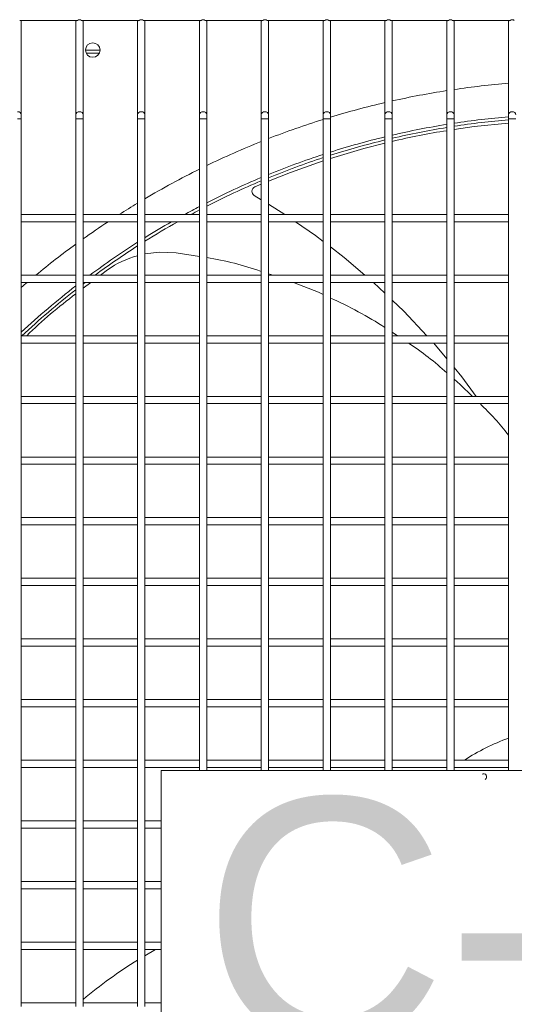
# Model space of a CAD drawing. Header units: millimetres. Extents: x 4 to 3534, y 14 to 98.
# Tile 24 of 161: x 18.352 to 18.556, y 56.733 to 57.139. Entities that reach past the tile are written whole.
import ezdxf

# ---------------------------------------------------------------- set-up
doc = ezdxf.new("R2010")
doc.units = ezdxf.units.MM
doc.header["$MEASUREMENT"] = 0
for name, color, linetype in [('ARQ - EQUIPO CONDENSADORA', 2, 'Continuous'), ('ARQ-TEXTO4', 4, 'Continuous'), ('TEXTO - CAP BTU', 1, 'Continuous')]:
    doc.layers.add(name, color=color, linetype=linetype)
doc.styles.add('Arial', font='arial.ttf')

msp = doc.modelspace()

# ---------------------------------------------------------------- linework, layer by layer
at = {"layer": 'ARQ - EQUIPO CONDENSADORA', "color": 7, "linetype": 'Continuous', "lineweight": 15}
for p, q in [((18.37615572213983, 57.13825115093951), (18.35235463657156, 57.13825115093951)), ((18.35300517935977, 57.13775115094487), (18.35300517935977, 57.13825115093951)), ((18.35300517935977, 57.09937812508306), (18.35300517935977, 57.13775115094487)), ((18.37550517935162, 57.13825115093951), (18.37550517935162, 57.13775115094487)), ((18.37550517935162, 57.13775115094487), (18.37550517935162, 57.09937812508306)), ((18.40165572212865, 57.13825115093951), (18.37785463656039, 57.13825115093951)), ((18.37850517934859, 57.13775115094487), (18.37850517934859, 57.13825115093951)), ((18.37850517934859, 57.09937812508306), (18.37850517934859, 57.13775115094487)), ((18.40100517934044, 57.13825115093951), (18.40100517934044, 57.13775115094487)), ((18.40100517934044, 57.13775115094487), (18.40100517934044, 57.09937812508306)), ((18.42715572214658, 57.13825115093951), (18.40335463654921, 57.13825115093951)), ((18.40400517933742, 57.13775115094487), (18.40400517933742, 57.13825115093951)), ((18.40400517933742, 57.09937812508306), (18.40400517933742, 57.13775115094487)), ((18.42650517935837, 57.13825115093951), (18.42650517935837, 57.13775115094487)), ((18.42650517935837, 57.13775115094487), (18.42650517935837, 57.09937812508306)), ((18.4526557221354, 57.13825115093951), (18.42885463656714, 57.13825115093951)), ((18.42950517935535, 57.13775115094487), (18.42950517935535, 57.13825115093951)), ((18.42950517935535, 57.09937812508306), (18.42950517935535, 57.13775115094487)), ((18.4520051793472, 57.13825115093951), (18.4520051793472, 57.13775115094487)), ((18.4520051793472, 57.13775115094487), (18.4520051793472, 57.09937812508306)), ((18.47815572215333, 57.13825115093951), (18.45435463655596, 57.13825115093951)), ((18.45500517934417, 57.13775115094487), (18.45500517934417, 57.13825115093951)), ((18.45500517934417, 57.09937812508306), (18.45500517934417, 57.13775115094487)), ((18.47750517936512, 57.13825115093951), (18.47750517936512, 57.13775115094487)), ((18.47750517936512, 57.13775115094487), (18.47750517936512, 57.09937812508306)), ((18.50365572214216, 57.13825115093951), (18.47985463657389, 57.13825115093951)), ((18.4805051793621, 57.13775115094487), (18.4805051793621, 57.13825115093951)), ((18.4805051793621, 57.09937812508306), (18.4805051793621, 57.13775115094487)), ((18.50300517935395, 57.13825115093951), (18.50300517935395, 57.13775115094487)), ((18.50300517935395, 57.13775115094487), (18.50300517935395, 57.09937812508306)), ((18.52915572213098, 57.13825115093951), (18.50535463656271, 57.13825115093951)), ((18.50600517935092, 57.13775115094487), (18.50600517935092, 57.13825115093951)), ((18.50600517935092, 57.09937812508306), (18.50600517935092, 57.13775115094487)), ((18.52850517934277, 57.13825115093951), (18.52850517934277, 57.13775115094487)), ((18.52850517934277, 57.13775115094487), (18.52850517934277, 57.09937812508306)), ((18.55465572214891, 57.13825115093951), (18.53085463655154, 57.13825115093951)), ((18.53150517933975, 57.13775115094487), (18.53150517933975, 57.13825115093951)), ((18.53150517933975, 57.09937812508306), (18.53150517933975, 57.13775115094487)), ((18.5540051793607, 57.13825115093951), (18.5540051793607, 57.13775115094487)), ((18.5540051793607, 57.13775115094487), (18.5540051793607, 57.09937812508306)), ((18.38550285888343, 57.12596115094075), (18.37950549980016, 57.12596115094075)), ((18.38518828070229, 57.12471015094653), (18.3798200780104, 57.12471015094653)), ((18.35300517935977, 57.09770078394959), (18.35300517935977, 57.09937812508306)), ((18.37550517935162, 57.09937812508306), (18.37550517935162, 57.09770078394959)), ((18.37850517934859, 57.09770078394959), (18.37850517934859, 57.09937812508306)), ((18.40100517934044, 57.09937812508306), (18.40100517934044, 57.09770078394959)), ((18.40400517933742, 57.09770078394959), (18.40400517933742, 57.09937812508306)), ((18.42650517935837, 57.09937812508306), (18.42650517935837, 57.09770078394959)), ((18.42950517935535, 57.09770078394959), (18.42950517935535, 57.09937812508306)), ((18.4520051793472, 57.09937812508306), (18.4520051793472, 57.09770078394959)), ((18.45500517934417, 57.09770078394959), (18.45500517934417, 57.09937812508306)), ((18.47750517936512, 57.09937812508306), (18.47750517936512, 57.09770078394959)), ((18.4805051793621, 57.09770078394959), (18.4805051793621, 57.09937812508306)), ((18.50300517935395, 57.09937812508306), (18.50300517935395, 57.09770078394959)), ((18.50600517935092, 57.09770078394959), (18.50600517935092, 57.09937812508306)), ((18.52850517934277, 57.09937812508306), (18.52850517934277, 57.09770078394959)), ((18.53150517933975, 57.09770078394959), (18.53150517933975, 57.09937812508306)), ((18.5540051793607, 57.09937812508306), (18.5540051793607, 57.09770078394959)), ((18.35300517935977, 57.09770078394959), (18.35150517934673, 57.09770078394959)), ((18.35300517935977, 57.05675061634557), (18.35300517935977, 57.09770078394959)), ((18.37550517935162, 57.09770078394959), (18.37550517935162, 57.05675115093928)), ((18.37700517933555, 57.09770078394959), (18.37550517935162, 57.09770078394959)), ((18.37850517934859, 57.09770078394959), (18.37700517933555, 57.09770078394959)), ((18.37850517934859, 57.05675061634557), (18.37850517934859, 57.09770078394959)), ((18.40100517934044, 57.09770078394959), (18.40100517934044, 57.05675115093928)), ((18.40250517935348, 57.09770078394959), (18.40100517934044, 57.09770078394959)), ((18.40400517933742, 57.09770078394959), (18.40250517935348, 57.09770078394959)), ((18.40400517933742, 57.05675061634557), (18.40400517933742, 57.09770078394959)), ((18.42650517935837, 57.09770078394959), (18.42650517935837, 57.05675115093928)), ((18.42800517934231, 57.09770078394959), (18.42650517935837, 57.09770078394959)), ((18.42950517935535, 57.09770078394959), (18.42800517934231, 57.09770078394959)), ((18.42950517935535, 57.05675061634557), (18.42950517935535, 57.09770078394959)), ((18.4520051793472, 57.09770078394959), (18.4520051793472, 57.05675115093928)), ((18.45350517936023, 57.09770078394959), (18.4520051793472, 57.09770078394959)), ((18.45500517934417, 57.09770078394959), (18.45350517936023, 57.09770078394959)), ((18.45500517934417, 57.05675061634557), (18.45500517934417, 57.09770078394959)), ((18.47750517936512, 57.09770078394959), (18.47750517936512, 57.05675115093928)), ((18.47900517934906, 57.09770078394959), (18.47750517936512, 57.09770078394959)), ((18.4805051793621, 57.09770078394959), (18.47900517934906, 57.09770078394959)), ((18.4805051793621, 57.05675061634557), (18.4805051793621, 57.09770078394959)), ((18.50300517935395, 57.09770078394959), (18.50300517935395, 57.05675115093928)), ((18.50450517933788, 57.09770078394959), (18.50300517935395, 57.09770078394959)), ((18.50600517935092, 57.09770078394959), (18.50450517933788, 57.09770078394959)), ((18.50600517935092, 57.05675061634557), (18.50600517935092, 57.09770078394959)), ((18.52850517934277, 57.09770078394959), (18.52850517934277, 57.05675115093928)), ((18.53000517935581, 57.09770078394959), (18.52850517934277, 57.09770078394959)), ((18.53150517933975, 57.09770078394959), (18.53000517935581, 57.09770078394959)), ((18.53150517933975, 57.05675061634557), (18.53150517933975, 57.09770078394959)), ((18.5540051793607, 57.09770078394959), (18.5540051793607, 57.05675115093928)), ((18.55550517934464, 57.09770078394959), (18.5540051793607, 57.09770078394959)), ((18.55700517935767, 57.09770078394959), (18.55550517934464, 57.09770078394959)), ((18.4520051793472, 57.07072810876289), (18.44933853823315, 57.06964751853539)), ((18.4520051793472, 57.0643014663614), (18.44912326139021, 57.06608625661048)), ((18.46177468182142, 57.05825115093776), (18.45500517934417, 57.06244354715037)), ((18.37550517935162, 57.05825115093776), (18.35300517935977, 57.05825115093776)), ((18.35300517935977, 57.03175061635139), (18.35300517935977, 57.05675061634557)), ((18.35300517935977, 57.05525115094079), (18.37550517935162, 57.05525115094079)), ((18.37550517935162, 57.05675115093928), (18.37550517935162, 57.0317511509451)), ((18.40100517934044, 57.05825115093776), (18.37850517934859, 57.05825115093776)), ((18.37850517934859, 57.03175061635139), (18.37850517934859, 57.05675061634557)), ((18.37850517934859, 57.05525115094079), (18.40100517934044, 57.05525115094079)), ((18.40100517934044, 57.05675115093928), (18.40100517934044, 57.0317511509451)), ((18.42650517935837, 57.05825115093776), (18.40400517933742, 57.05825115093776)), ((18.40400517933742, 57.03175061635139), (18.40400517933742, 57.05675061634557)), ((18.40400517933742, 57.05525115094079), (18.42650517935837, 57.05525115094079)), ((18.42650517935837, 57.05675115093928), (18.42650517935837, 57.0317511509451)), ((18.4520051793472, 57.05825115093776), (18.42950517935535, 57.05825115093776)), ((18.42950517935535, 57.03175061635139), (18.42950517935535, 57.05675061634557)), ((18.42950517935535, 57.05525115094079), (18.4520051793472, 57.05525115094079)), ((18.4520051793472, 57.05675115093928), (18.4520051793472, 57.0317511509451)), ((18.47750517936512, 57.05825115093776), (18.45500517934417, 57.05825115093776)), ((18.45500517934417, 57.03175061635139), (18.45500517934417, 57.05675061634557)), ((18.45500517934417, 57.05525115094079), (18.47750517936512, 57.05525115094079)), ((18.47750517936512, 57.05675115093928), (18.47750517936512, 57.0317511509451)), ((18.50300517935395, 57.05825115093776), (18.4805051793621, 57.05825115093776)), ((18.4805051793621, 57.03175061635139), (18.4805051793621, 57.05675061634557)), ((18.4805051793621, 57.05525115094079), (18.50300517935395, 57.05525115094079)), ((18.50300517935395, 57.05675115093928), (18.50300517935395, 57.0317511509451)), ((18.52850517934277, 57.05825115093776), (18.50600517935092, 57.05825115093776)), ((18.50600517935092, 57.03175061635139), (18.50600517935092, 57.05675061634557)), ((18.50600517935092, 57.05525115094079), (18.52850517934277, 57.05525115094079)), ((18.52850517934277, 57.05675115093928), (18.52850517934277, 57.0317511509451)), ((18.5540051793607, 57.05825115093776), (18.53150517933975, 57.05825115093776)), ((18.53150517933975, 57.03175061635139), (18.53150517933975, 57.05675061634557)), ((18.53150517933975, 57.05525115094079), (18.5540051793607, 57.05525115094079)), ((18.5540051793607, 57.05675115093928), (18.5540051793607, 57.0317511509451)), ((18.42650517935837, 57.04094479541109), (18.41687897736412, 57.04248716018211)), ((18.38860703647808, 57.03543505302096), (18.38571212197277, 57.03325115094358)), ((18.37550517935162, 57.03325115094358), (18.35300517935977, 57.03325115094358)), ((18.35300517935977, 57.00675061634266), (18.35300517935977, 57.03175061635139)), ((18.35300517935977, 57.03025115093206), (18.37550517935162, 57.03025115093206)), ((18.37550517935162, 57.0317511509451), (18.37550517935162, 57.00675115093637)), ((18.40100517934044, 57.03325115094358), (18.37850517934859, 57.03325115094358)), ((18.37850517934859, 57.00675061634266), (18.37850517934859, 57.03175061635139)), ((18.37850517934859, 57.03025115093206), (18.40100517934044, 57.03025115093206)), ((18.38173541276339, 57.03025115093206), (18.37850517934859, 57.02781428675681)), ((18.40100517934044, 57.0317511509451), (18.40100517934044, 57.00675115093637)), ((18.42650517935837, 57.03325115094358), (18.40400517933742, 57.03325115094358)), ((18.40400517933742, 57.00675061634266), (18.40400517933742, 57.03175061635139)), ((18.40400517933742, 57.03025115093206), (18.42650517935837, 57.03025115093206)), ((18.42650517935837, 57.0317511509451), (18.42650517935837, 57.00675115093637)), ((18.4520051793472, 57.03325115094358), (18.42950517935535, 57.03325115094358)), ((18.42950517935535, 57.00675061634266), (18.42950517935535, 57.03175061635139)), ((18.42950517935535, 57.03025115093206), (18.4520051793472, 57.03025115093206)), ((18.4520051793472, 57.0317511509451), (18.4520051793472, 57.00675115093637)), ((18.45684447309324, 57.03325115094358), (18.45500517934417, 57.0338222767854)), ((18.47750517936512, 57.03325115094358), (18.45500517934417, 57.03325115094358)), ((18.45500517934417, 57.00675061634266), (18.45500517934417, 57.03175061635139)), ((18.45500517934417, 57.03025115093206), (18.47750517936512, 57.03025115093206)), ((18.47750517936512, 57.0317511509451), (18.47750517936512, 57.00675115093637)), ((18.50300517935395, 57.03325115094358), (18.4805051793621, 57.03325115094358)), ((18.4805051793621, 57.00675061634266), (18.4805051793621, 57.03175061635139)), ((18.4805051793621, 57.03025115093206), (18.50300517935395, 57.03025115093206)), ((18.50300517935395, 57.02574164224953), (18.49823670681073, 57.03025115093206)), ((18.50300517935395, 57.0317511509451), (18.50300517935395, 57.00675115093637)), ((18.52850517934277, 57.03325115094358), (18.50600517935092, 57.03325115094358)), ((18.50600517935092, 57.00675061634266), (18.50600517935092, 57.03175061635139)), ((18.50600517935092, 57.03025115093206), (18.52850517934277, 57.03025115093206)), ((18.52850517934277, 57.0317511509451), (18.52850517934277, 57.00675115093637)), ((18.5540051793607, 57.03325115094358), (18.53150517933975, 57.03325115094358)), ((18.53150517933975, 57.00675061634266), (18.53150517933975, 57.03175061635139)), ((18.53150517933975, 57.03025115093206), (18.5540051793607, 57.03025115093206)), ((18.5540051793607, 57.0317511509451), (18.5540051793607, 57.00675115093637)), ((18.50817727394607, 57.00825115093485), (18.50600517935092, 57.00968339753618)), ((18.37550517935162, 57.00825115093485), (18.35300517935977, 57.00825115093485)), ((18.35300517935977, 56.98175061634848), (18.35300517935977, 57.00675061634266)), ((18.37550517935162, 57.00675115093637), (18.37550517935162, 56.98175115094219)), ((18.40100517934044, 57.00825115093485), (18.37850517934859, 57.00825115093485)), ((18.37850517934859, 56.98175061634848), (18.37850517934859, 57.00675061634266)), ((18.40100517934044, 57.00675115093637), (18.40100517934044, 56.98175115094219)), ((18.42650517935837, 57.00825115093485), (18.40400517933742, 57.00825115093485)), ((18.40400517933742, 56.98175061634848), (18.40400517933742, 57.00675061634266)), ((18.42650517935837, 57.00675115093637), (18.42650517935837, 56.98175115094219)), ((18.4520051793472, 57.00825115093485), (18.42950517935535, 57.00825115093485)), ((18.42950517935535, 56.98175061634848), (18.42950517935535, 57.00675061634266)), ((18.4520051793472, 57.00675115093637), (18.4520051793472, 56.98175115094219)), ((18.47750517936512, 57.00825115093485), (18.45500517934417, 57.00825115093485)), ((18.45500517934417, 56.98175061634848), (18.45500517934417, 57.00675061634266)), ((18.47750517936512, 57.00675115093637), (18.47750517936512, 56.98175115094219)), ((18.50300517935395, 57.00825115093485), (18.4805051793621, 57.00825115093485)), ((18.4805051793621, 56.98175061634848), (18.4805051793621, 57.00675061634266)), ((18.50300517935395, 57.00675115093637), (18.50300517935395, 56.98175115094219)), ((18.52850517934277, 57.00825115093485), (18.50600517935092, 57.00825115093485)), ((18.50600517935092, 56.98175061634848), (18.50600517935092, 57.00675061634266)), ((18.52850517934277, 57.00675115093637), (18.52850517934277, 56.98175115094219)), ((18.5540051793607, 57.00825115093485), (18.53150517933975, 57.00825115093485)), ((18.53150517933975, 56.98175061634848), (18.53150517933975, 57.00675061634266)), ((18.5540051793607, 57.00675115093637), (18.5540051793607, 56.98175115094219)), ((18.35300517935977, 57.00525115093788), (18.37550517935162, 57.00525115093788)), ((18.37850517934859, 57.00525115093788), (18.40100517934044, 57.00525115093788)), ((18.40400517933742, 57.00525115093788), (18.42650517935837, 57.00525115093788)), ((18.42950517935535, 57.00525115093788), (18.4520051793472, 57.00525115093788)), ((18.45500517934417, 57.00525115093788), (18.47750517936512, 57.00525115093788)), ((18.4805051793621, 57.00525115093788), (18.50300517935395, 57.00525115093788)), ((18.50600517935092, 57.00525115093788), (18.52850517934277, 57.00525115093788)), ((18.53150517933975, 57.00525115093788), (18.5540051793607, 57.00525115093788)), ((18.37550517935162, 56.98325115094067), (18.35300517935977, 56.98325115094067)), ((18.35300517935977, 56.95675061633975), (18.35300517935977, 56.98175061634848)), ((18.37550517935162, 56.98175115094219), (18.37550517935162, 56.95675115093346)), ((18.40100517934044, 56.98325115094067), (18.37850517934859, 56.98325115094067)), ((18.37850517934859, 56.95675061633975), (18.37850517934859, 56.98175061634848)), ((18.40100517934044, 56.98175115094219), (18.40100517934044, 56.95675115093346)), ((18.42650517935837, 56.98325115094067), (18.40400517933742, 56.98325115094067)), ((18.40400517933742, 56.95675061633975), (18.40400517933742, 56.98175061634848)), ((18.42650517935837, 56.98175115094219), (18.42650517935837, 56.95675115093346)), ((18.4520051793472, 56.98325115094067), (18.42950517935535, 56.98325115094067)), ((18.42950517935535, 56.95675061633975), (18.42950517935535, 56.98175061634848)), ((18.4520051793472, 56.98175115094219), (18.4520051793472, 56.95675115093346)), ((18.47750517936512, 56.98325115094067), (18.45500517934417, 56.98325115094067)), ((18.45500517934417, 56.95675061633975), (18.45500517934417, 56.98175061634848)), ((18.47750517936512, 56.98175115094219), (18.47750517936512, 56.95675115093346)), ((18.50300517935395, 56.98325115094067), (18.4805051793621, 56.98325115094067)), ((18.4805051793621, 56.95675061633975), (18.4805051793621, 56.98175061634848)), ((18.50300517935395, 56.98175115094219), (18.50300517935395, 56.95675115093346)), ((18.52850517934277, 56.98325115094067), (18.50600517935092, 56.98325115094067)), ((18.50600517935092, 56.95675061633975), (18.50600517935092, 56.98175061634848)), ((18.52850517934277, 56.98175115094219), (18.52850517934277, 56.95675115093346)), ((18.5540051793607, 56.98325115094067), (18.53150517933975, 56.98325115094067)), ((18.53150517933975, 56.95675061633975), (18.53150517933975, 56.98175061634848)), ((18.5540051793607, 56.98175115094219), (18.5540051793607, 56.95675115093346)), ((18.35300517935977, 56.9802511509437), (18.37550517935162, 56.9802511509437)), ((18.37850517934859, 56.9802511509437), (18.40100517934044, 56.9802511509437)), ((18.40400517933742, 56.9802511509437), (18.42650517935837, 56.9802511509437)), ((18.42950517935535, 56.9802511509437), (18.4520051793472, 56.9802511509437)), ((18.45500517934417, 56.9802511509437), (18.47750517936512, 56.9802511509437)), ((18.4805051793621, 56.9802511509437), (18.50300517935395, 56.9802511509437)), ((18.50600517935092, 56.9802511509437), (18.52850517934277, 56.9802511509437)), ((18.53150517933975, 56.9802511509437), (18.5540051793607, 56.9802511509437)), ((18.37550517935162, 56.95825115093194), (18.35300517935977, 56.95825115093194)), ((18.40100517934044, 56.95825115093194), (18.37850517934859, 56.95825115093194)), ((18.42650517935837, 56.95825115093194), (18.40400517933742, 56.95825115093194)), ((18.4520051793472, 56.95825115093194), (18.42950517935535, 56.95825115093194)), ((18.47750517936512, 56.95825115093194), (18.45500517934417, 56.95825115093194)), ((18.50300517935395, 56.95825115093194), (18.4805051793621, 56.95825115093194)), ((18.52850517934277, 56.95825115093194), (18.50600517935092, 56.95825115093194)), ((18.5540051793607, 56.95825115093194), (18.53150517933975, 56.95825115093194)), ((18.35300517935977, 56.93175061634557), (18.35300517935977, 56.95675061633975)), ((18.35300517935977, 56.95525115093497), (18.37550517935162, 56.95525115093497)), ((18.37550517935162, 56.95675115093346), (18.37550517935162, 56.93175115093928)), ((18.37850517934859, 56.93175061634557), (18.37850517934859, 56.95675061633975)), ((18.37850517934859, 56.95525115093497), (18.40100517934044, 56.95525115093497)), ((18.40100517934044, 56.95675115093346), (18.40100517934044, 56.93175115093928)), ((18.40400517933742, 56.93175061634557), (18.40400517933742, 56.95675061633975)), ((18.40400517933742, 56.95525115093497), (18.42650517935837, 56.95525115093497)), ((18.42650517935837, 56.95675115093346), (18.42650517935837, 56.93175115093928)), ((18.42950517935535, 56.93175061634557), (18.42950517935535, 56.95675061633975)), ((18.42950517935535, 56.95525115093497), (18.4520051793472, 56.95525115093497)), ((18.4520051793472, 56.95675115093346), (18.4520051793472, 56.93175115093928)), ((18.45500517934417, 56.93175061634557), (18.45500517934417, 56.95675061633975)), ((18.45500517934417, 56.95525115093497), (18.47750517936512, 56.95525115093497)), ((18.47750517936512, 56.95675115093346), (18.47750517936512, 56.93175115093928)), ((18.4805051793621, 56.93175061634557), (18.4805051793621, 56.95675061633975)), ((18.4805051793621, 56.95525115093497), (18.50300517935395, 56.95525115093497)), ((18.50300517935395, 56.95675115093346), (18.50300517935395, 56.93175115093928)), ((18.50600517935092, 56.93175061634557), (18.50600517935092, 56.95675061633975)), ((18.50600517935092, 56.95525115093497), (18.52850517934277, 56.95525115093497)), ((18.52850517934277, 56.95675115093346), (18.52850517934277, 56.93175115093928)), ((18.53150517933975, 56.93175061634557), (18.53150517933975, 56.95675061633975)), ((18.53150517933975, 56.95525115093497), (18.5540051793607, 56.95525115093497)), ((18.5540051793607, 56.95675115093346), (18.5540051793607, 56.93175115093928)), ((18.37550517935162, 56.93325115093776), (18.35300517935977, 56.93325115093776)), ((18.40100517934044, 56.93325115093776), (18.37850517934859, 56.93325115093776)), ((18.42650517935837, 56.93325115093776), (18.40400517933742, 56.93325115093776)), ((18.4520051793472, 56.93325115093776), (18.42950517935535, 56.93325115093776)), ((18.47750517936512, 56.93325115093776), (18.45500517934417, 56.93325115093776)), ((18.50300517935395, 56.93325115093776), (18.4805051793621, 56.93325115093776)), ((18.52850517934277, 56.93325115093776), (18.50600517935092, 56.93325115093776)), ((18.5540051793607, 56.93325115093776), (18.53150517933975, 56.93325115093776)), ((18.35300517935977, 56.90675061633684), (18.35300517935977, 56.93175061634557)), ((18.35300517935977, 56.93025115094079), (18.37550517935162, 56.93025115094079)), ((18.37550517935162, 56.93175115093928), (18.37550517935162, 56.90675115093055)), ((18.37850517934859, 56.90675061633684), (18.37850517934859, 56.93175061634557)), ((18.37850517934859, 56.93025115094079), (18.40100517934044, 56.93025115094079)), ((18.40100517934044, 56.93175115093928), (18.40100517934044, 56.90675115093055)), ((18.40400517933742, 56.90675061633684), (18.40400517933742, 56.93175061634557)), ((18.40400517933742, 56.93025115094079), (18.42650517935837, 56.93025115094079)), ((18.42650517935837, 56.93175115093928), (18.42650517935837, 56.90675115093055)), ((18.42950517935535, 56.90675061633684), (18.42950517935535, 56.93175061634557)), ((18.42950517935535, 56.93025115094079), (18.4520051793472, 56.93025115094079)), ((18.4520051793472, 56.93175115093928), (18.4520051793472, 56.90675115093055)), ((18.45500517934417, 56.90675061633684), (18.45500517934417, 56.93175061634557)), ((18.45500517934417, 56.93025115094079), (18.47750517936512, 56.93025115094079)), ((18.47750517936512, 56.93175115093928), (18.47750517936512, 56.90675115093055)), ((18.4805051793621, 56.90675061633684), (18.4805051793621, 56.93175061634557)), ((18.4805051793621, 56.93025115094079), (18.50300517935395, 56.93025115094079)), ((18.50300517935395, 56.93175115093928), (18.50300517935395, 56.90675115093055)), ((18.50600517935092, 56.90675061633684), (18.50600517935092, 56.93175061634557)), ((18.50600517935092, 56.93025115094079), (18.52850517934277, 56.93025115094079)), ((18.52850517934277, 56.93175115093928), (18.52850517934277, 56.90675115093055)), ((18.53150517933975, 56.90675061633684), (18.53150517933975, 56.93175061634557)), ((18.53150517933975, 56.93025115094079), (18.5540051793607, 56.93025115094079)), ((18.5540051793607, 56.93175115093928), (18.5540051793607, 56.90675115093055)), ((18.37550517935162, 56.90825115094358), (18.35300517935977, 56.90825115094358)), ((18.40100517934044, 56.90825115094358), (18.37850517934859, 56.90825115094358)), ((18.42650517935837, 56.90825115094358), (18.40400517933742, 56.90825115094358)), ((18.4520051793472, 56.90825115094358), (18.42950517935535, 56.90825115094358)), ((18.47750517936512, 56.90825115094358), (18.45500517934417, 56.90825115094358)), ((18.50300517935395, 56.90825115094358), (18.4805051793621, 56.90825115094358)), ((18.52850517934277, 56.90825115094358), (18.50600517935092, 56.90825115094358)), ((18.5540051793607, 56.90825115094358), (18.53150517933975, 56.90825115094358)), ((18.35300517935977, 56.88175061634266), (18.35300517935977, 56.90675061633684)), ((18.35300517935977, 56.90525115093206), (18.37550517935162, 56.90525115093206)), ((18.37550517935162, 56.90675115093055), (18.37550517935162, 56.88175115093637)), ((18.37850517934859, 56.88175061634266), (18.37850517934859, 56.90675061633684)), ((18.37850517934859, 56.90525115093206), (18.40100517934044, 56.90525115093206)), ((18.40100517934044, 56.90675115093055), (18.40100517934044, 56.88175115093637)), ((18.40400517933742, 56.88175061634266), (18.40400517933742, 56.90675061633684)), ((18.40400517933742, 56.90525115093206), (18.42650517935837, 56.90525115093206)), ((18.42650517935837, 56.90675115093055), (18.42650517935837, 56.88175115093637)), ((18.42950517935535, 56.88175061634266), (18.42950517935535, 56.90675061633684)), ((18.42950517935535, 56.90525115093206), (18.4520051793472, 56.90525115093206)), ((18.4520051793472, 56.90675115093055), (18.4520051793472, 56.88175115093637)), ((18.45500517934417, 56.88175061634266), (18.45500517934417, 56.90675061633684)), ((18.45500517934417, 56.90525115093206), (18.47750517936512, 56.90525115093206)), ((18.47750517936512, 56.90675115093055), (18.47750517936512, 56.88175115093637)), ((18.4805051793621, 56.88175061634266), (18.4805051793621, 56.90675061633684)), ((18.4805051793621, 56.90525115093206), (18.50300517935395, 56.90525115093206)), ((18.50300517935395, 56.90675115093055), (18.50300517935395, 56.88175115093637)), ((18.50600517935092, 56.88175061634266), (18.50600517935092, 56.90675061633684)), ((18.50600517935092, 56.90525115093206), (18.52850517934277, 56.90525115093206)), ((18.52850517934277, 56.90675115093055), (18.52850517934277, 56.88175115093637)), ((18.53150517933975, 56.88175061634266), (18.53150517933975, 56.90675061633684)), ((18.53150517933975, 56.90525115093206), (18.5540051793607, 56.90525115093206)), ((18.5540051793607, 56.90675115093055), (18.5540051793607, 56.88175115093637)), ((18.37550517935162, 56.88325115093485), (18.35300517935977, 56.88325115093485)), ((18.35300517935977, 56.85675061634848), (18.35300517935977, 56.88175061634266)), ((18.35300517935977, 56.88025115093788), (18.37550517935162, 56.88025115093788)), ((18.37550517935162, 56.88175115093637), (18.37550517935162, 56.85675115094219)), ((18.40100517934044, 56.88325115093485), (18.37850517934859, 56.88325115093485)), ((18.37850517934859, 56.85675061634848), (18.37850517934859, 56.88175061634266)), ((18.37850517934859, 56.88025115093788), (18.40100517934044, 56.88025115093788)), ((18.40100517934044, 56.88175115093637), (18.40100517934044, 56.85675115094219)), ((18.42650517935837, 56.88325115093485), (18.40400517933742, 56.88325115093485)), ((18.40400517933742, 56.85675061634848), (18.40400517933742, 56.88175061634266)), ((18.40400517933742, 56.88025115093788), (18.42650517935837, 56.88025115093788)), ((18.42650517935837, 56.88175115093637), (18.42650517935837, 56.85675115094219)), ((18.4520051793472, 56.88325115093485), (18.42950517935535, 56.88325115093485)), ((18.42950517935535, 56.85675061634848), (18.42950517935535, 56.88175061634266)), ((18.42950517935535, 56.88025115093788), (18.4520051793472, 56.88025115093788)), ((18.4520051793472, 56.88175115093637), (18.4520051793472, 56.85675115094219)), ((18.47750517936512, 56.88325115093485), (18.45500517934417, 56.88325115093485)), ((18.45500517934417, 56.85675061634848), (18.45500517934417, 56.88175061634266)), ((18.45500517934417, 56.88025115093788), (18.47750517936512, 56.88025115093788)), ((18.47750517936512, 56.88175115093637), (18.47750517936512, 56.85675115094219)), ((18.50300517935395, 56.88325115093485), (18.4805051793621, 56.88325115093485)), ((18.4805051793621, 56.85675061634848), (18.4805051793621, 56.88175061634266)), ((18.4805051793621, 56.88025115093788), (18.50300517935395, 56.88025115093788)), ((18.50300517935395, 56.88175115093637), (18.50300517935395, 56.85675115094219)), ((18.52850517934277, 56.88325115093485), (18.50600517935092, 56.88325115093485)), ((18.50600517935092, 56.85675061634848), (18.50600517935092, 56.88175061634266)), ((18.50600517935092, 56.88025115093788), (18.52850517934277, 56.88025115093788)), ((18.52850517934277, 56.88175115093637), (18.52850517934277, 56.85675115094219)), ((18.5540051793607, 56.88325115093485), (18.53150517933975, 56.88325115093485)), ((18.53150517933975, 56.85675061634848), (18.53150517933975, 56.88175061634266)), ((18.53150517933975, 56.88025115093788), (18.5540051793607, 56.88025115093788)), ((18.5540051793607, 56.88175115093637), (18.5540051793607, 56.85675115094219)), ((18.37550517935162, 56.85825115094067), (18.35300517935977, 56.85825115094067)), ((18.35300517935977, 56.83175061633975), (18.35300517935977, 56.85675061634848)), ((18.37550517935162, 56.85675115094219), (18.37550517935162, 56.83175115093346)), ((18.40100517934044, 56.85825115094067), (18.37850517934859, 56.85825115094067)), ((18.37850517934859, 56.83175061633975), (18.37850517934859, 56.85675061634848)), ((18.40100517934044, 56.85675115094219), (18.40100517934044, 56.83175115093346)), ((18.42650517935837, 56.85825115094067), (18.40400517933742, 56.85825115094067)), ((18.40400517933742, 56.83175061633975), (18.40400517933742, 56.85675061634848)), ((18.42650517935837, 56.85675115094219), (18.42650517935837, 56.83175115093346)), ((18.4520051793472, 56.85825115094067), (18.42950517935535, 56.85825115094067)), ((18.42950517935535, 56.83175061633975), (18.42950517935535, 56.85675061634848)), ((18.4520051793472, 56.85675115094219), (18.4520051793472, 56.83175115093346)), ((18.47750517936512, 56.85825115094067), (18.45500517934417, 56.85825115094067)), ((18.45500517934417, 56.83175061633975), (18.45500517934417, 56.85675061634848)), ((18.47750517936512, 56.85675115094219), (18.47750517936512, 56.83175115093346)), ((18.50300517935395, 56.85825115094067), (18.4805051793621, 56.85825115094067)), ((18.4805051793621, 56.83175061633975), (18.4805051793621, 56.85675061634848)), ((18.50300517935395, 56.85675115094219), (18.50300517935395, 56.83175115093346)), ((18.52850517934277, 56.85825115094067), (18.50600517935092, 56.85825115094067)), ((18.50600517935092, 56.83175061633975), (18.50600517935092, 56.85675061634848)), ((18.52850517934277, 56.85675115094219), (18.52850517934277, 56.83175115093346)), ((18.5540051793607, 56.85825115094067), (18.53150517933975, 56.85825115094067)), ((18.53150517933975, 56.83175061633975), (18.53150517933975, 56.85675061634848)), ((18.5540051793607, 56.85675115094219), (18.5540051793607, 56.83175115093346)), ((18.35300517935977, 56.85525115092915), (18.37550517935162, 56.85525115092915)), ((18.37850517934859, 56.85525115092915), (18.40100517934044, 56.85525115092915)), ((18.40400517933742, 56.85525115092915), (18.42650517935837, 56.85525115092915)), ((18.42950517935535, 56.85525115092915), (18.4520051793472, 56.85525115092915)), ((18.45500517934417, 56.85525115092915), (18.47750517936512, 56.85525115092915)), ((18.4805051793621, 56.85525115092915), (18.50300517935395, 56.85525115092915)), ((18.50600517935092, 56.85525115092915), (18.52850517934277, 56.85525115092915)), ((18.53150517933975, 56.85525115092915), (18.5540051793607, 56.85525115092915)), ((18.37550517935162, 56.83325115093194), (18.35300517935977, 56.83325115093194)), ((18.35300517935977, 56.80675061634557), (18.35300517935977, 56.83175061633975)), ((18.37550517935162, 56.83175115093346), (18.37550517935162, 56.80675115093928)), ((18.40100517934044, 56.83325115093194), (18.37850517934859, 56.83325115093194)), ((18.37850517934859, 56.80675061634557), (18.37850517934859, 56.83175061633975)), ((18.40100517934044, 56.83175115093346), (18.40100517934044, 56.80675115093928)), ((18.42650517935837, 56.83325115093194), (18.40400517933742, 56.83325115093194)), ((18.40400517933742, 56.80675061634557), (18.40400517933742, 56.83175061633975)), ((18.42650517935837, 56.83175115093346), (18.42650517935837, 56.82898774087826)), ((18.4520051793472, 56.83325115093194), (18.42950517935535, 56.83325115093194)), ((18.42950517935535, 56.82898774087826), (18.42950517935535, 56.83175061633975)), ((18.4520051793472, 56.83175115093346), (18.4520051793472, 56.82898774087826)), ((18.47750517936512, 56.83325115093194), (18.45500517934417, 56.83325115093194)), ((18.45500517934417, 56.82898774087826), (18.45500517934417, 56.83175061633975)), ((18.47750517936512, 56.83175115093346), (18.47750517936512, 56.82898774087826)), ((18.50300517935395, 56.83325115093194), (18.4805051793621, 56.83325115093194)), ((18.4805051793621, 56.82898774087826), (18.4805051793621, 56.83175061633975)), ((18.50300517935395, 56.83175115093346), (18.50300517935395, 56.82898774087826)), ((18.52850517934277, 56.83325115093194), (18.50600517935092, 56.83325115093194)), ((18.50600517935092, 56.82898774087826), (18.50600517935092, 56.83175061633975)), ((18.52850517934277, 56.83175115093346), (18.52850517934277, 56.82898774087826)), ((18.5540051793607, 56.83325115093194), (18.53150517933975, 56.83325115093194)), ((18.53150517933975, 56.82898774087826), (18.53150517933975, 56.83175061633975)), ((18.5540051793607, 56.83175115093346), (18.5540051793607, 56.82898774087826)), ((18.35300517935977, 56.83025115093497), (18.37550517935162, 56.83025115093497)), ((18.37850517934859, 56.83025115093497), (18.40100517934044, 56.83025115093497)), ((18.40400517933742, 56.83025115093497), (18.42650517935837, 56.83025115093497)), ((18.42950517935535, 56.83025115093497), (18.4520051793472, 56.83025115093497)), ((18.45500517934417, 56.83025115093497), (18.47750517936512, 56.83025115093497)), ((18.4805051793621, 56.83025115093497), (18.50300517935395, 56.83025115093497)), ((18.50600517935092, 56.83025115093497), (18.52850517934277, 56.83025115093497)), ((18.53150517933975, 56.83025115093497), (18.5540051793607, 56.83025115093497)), ((18.37550517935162, 56.80825115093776), (18.35300517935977, 56.80825115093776)), ((18.35300517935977, 56.78175061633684), (18.35300517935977, 56.80675061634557)), ((18.37550517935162, 56.80675115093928), (18.37550517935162, 56.78175115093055)), ((18.40100517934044, 56.80825115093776), (18.37850517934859, 56.80825115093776)), ((18.37850517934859, 56.78175061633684), (18.37850517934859, 56.80675061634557)), ((18.40100517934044, 56.80675115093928), (18.40100517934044, 56.78175115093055)), ((18.41068867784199, 56.80825115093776), (18.40400517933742, 56.80825115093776)), ((18.40400517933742, 56.78175061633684), (18.40400517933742, 56.80675061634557)), ((18.35300517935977, 56.80525115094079), (18.37550517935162, 56.80525115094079)), ((18.37850517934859, 56.80525115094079), (18.40100517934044, 56.80525115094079)), ((18.40400517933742, 56.80525115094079), (18.41068867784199, 56.80525115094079)), ((18.37550517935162, 56.78325115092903), (18.35300517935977, 56.78325115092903)), ((18.40100517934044, 56.78325115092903), (18.37850517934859, 56.78325115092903)), ((18.41068867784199, 56.78325115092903), (18.40400517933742, 56.78325115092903)), ((18.35300517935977, 56.75675061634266), (18.35300517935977, 56.78175061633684)), ((18.35300517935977, 56.78025115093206), (18.37550517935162, 56.78025115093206)), ((18.37550517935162, 56.78175115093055), (18.37550517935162, 56.75675115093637)), ((18.37850517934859, 56.75675061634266), (18.37850517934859, 56.78175061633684)), ((18.37850517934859, 56.78025115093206), (18.40100517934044, 56.78025115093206)), ((18.40100517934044, 56.78175115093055), (18.40100517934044, 56.75675115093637)), ((18.40400517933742, 56.75675061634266), (18.40400517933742, 56.78175061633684)), ((18.40400517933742, 56.78025115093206), (18.41068867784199, 56.78025115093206)), ((18.37550517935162, 56.75825115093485), (18.35300517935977, 56.75825115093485)), ((18.40100517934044, 56.75825115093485), (18.37850517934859, 56.75825115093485)), ((18.41068867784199, 56.75825115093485), (18.40400517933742, 56.75825115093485)), ((18.35300517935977, 56.73175061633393), (18.35300517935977, 56.75675061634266)), ((18.35300517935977, 56.75525115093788), (18.37550517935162, 56.75525115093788)), ((18.37550517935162, 56.75675115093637), (18.37550517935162, 56.73175115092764)), ((18.37850517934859, 56.73175061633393), (18.37850517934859, 56.75675061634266)), ((18.37850517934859, 56.75525115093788), (18.40100517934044, 56.75525115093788)), ((18.40100517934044, 56.75675115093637), (18.40100517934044, 56.73175115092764)), ((18.40400517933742, 56.73175061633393), (18.40400517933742, 56.75675061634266)), ((18.40400517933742, 56.75525115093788), (18.41068867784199, 56.75525115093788)), ((18.40841510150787, 56.75525115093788), (18.40400517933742, 56.75262949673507)), ((18.37550517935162, 56.73325115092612), (18.35300517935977, 56.73325115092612)), ((18.40100517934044, 56.73325115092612), (18.37850517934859, 56.73325115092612)), ((18.41068867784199, 56.73325115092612), (18.40400517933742, 56.73325115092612))]:
    msp.add_line(p, q, dxfattribs=at)
for points in [[(18.35300517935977, 57.09937812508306), (18.35289099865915, 57.09985954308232), (18.35256583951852, 57.10026766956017), (18.35207920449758, 57.10054037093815), (18.35150517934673, 57.10063613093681)], [(18.37700517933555, 57.10063613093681), (18.3764311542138, 57.10054037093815), (18.37594451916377, 57.10026766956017), (18.37561936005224, 57.09985954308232), (18.37550517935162, 57.09937812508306)], [(18.37850517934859, 57.09937812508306), (18.37839099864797, 57.09985954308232), (18.37806583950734, 57.10026766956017), (18.37757920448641, 57.10054037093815), (18.37700517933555, 57.10063613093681)], [(18.40250517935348, 57.10063613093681), (18.40193115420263, 57.10054037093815), (18.40144451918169, 57.10026766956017), (18.40111936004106, 57.09985954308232), (18.40100517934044, 57.09937812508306)], [(18.40400517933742, 57.09937812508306), (18.4038909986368, 57.09985954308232), (18.40356583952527, 57.10026766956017), (18.40307920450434, 57.10054037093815), (18.40250517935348, 57.10063613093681)], [(18.42800517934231, 57.10063613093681), (18.42743115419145, 57.10054037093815), (18.42694451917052, 57.10026766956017), (18.42661936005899, 57.09985954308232), (18.42650517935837, 57.09937812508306)], [(18.42950517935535, 57.09937812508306), (18.42939099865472, 57.09985954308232), (18.4290658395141, 57.10026766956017), (18.42857920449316, 57.10054037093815), (18.42800517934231, 57.10063613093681)], [(18.45350517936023, 57.10063613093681), (18.45293115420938, 57.10054037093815), (18.45244451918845, 57.10026766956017), (18.45211936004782, 57.09985954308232), (18.4520051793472, 57.09937812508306)], [(18.45500517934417, 57.09937812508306), (18.45489099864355, 57.09985954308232), (18.45456583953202, 57.10026766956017), (18.45407920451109, 57.10054037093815), (18.45350517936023, 57.10063613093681)], [(18.47900517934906, 57.10063613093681), (18.4784311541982, 57.10054037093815), (18.47794451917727, 57.10026766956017), (18.47761936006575, 57.09985954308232), (18.47750517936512, 57.09937812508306)], [(18.4805051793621, 57.09937812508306), (18.48039099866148, 57.09985954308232), (18.48006583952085, 57.10026766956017), (18.47957920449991, 57.10054037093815), (18.47900517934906, 57.10063613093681)], [(18.50450517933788, 57.10063613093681), (18.50393115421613, 57.10054037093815), (18.5034445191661, 57.10026766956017), (18.50311936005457, 57.09985954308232), (18.50300517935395, 57.09937812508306)], [(18.50600517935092, 57.09937812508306), (18.5058909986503, 57.09985954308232), (18.50556583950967, 57.10026766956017), (18.50507920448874, 57.10054037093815), (18.50450517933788, 57.10063613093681)], [(18.53000517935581, 57.10063613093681), (18.52943115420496, 57.10054037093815), (18.52894451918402, 57.10026766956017), (18.52861936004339, 57.09985954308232), (18.52850517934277, 57.09937812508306)], [(18.53150517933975, 57.09937812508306), (18.53139099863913, 57.09985954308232), (18.5310658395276, 57.10026766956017), (18.53057920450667, 57.10054037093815), (18.53000517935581, 57.10063613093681)], [(18.55550517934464, 57.10063613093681), (18.55493115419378, 57.10054037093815), (18.55444451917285, 57.10026766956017), (18.55411936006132, 57.09985954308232), (18.5540051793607, 57.09937812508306)], [(18.55700517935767, 57.09937812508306), (18.55689099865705, 57.09985954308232), (18.55656583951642, 57.10026766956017), (18.55607920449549, 57.10054037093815), (18.55550517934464, 57.10063613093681)], [(18.5540051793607, 57.09589855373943), (18.5397765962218, 57.09451613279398), (18.53150517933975, 57.09325749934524)], [(18.50300517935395, 57.08759201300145), (18.49426196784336, 57.08542132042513), (18.4805051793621, 57.08131196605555)], [(18.47750517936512, 57.08033386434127), (18.46407907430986, 57.07562075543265), (18.45500517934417, 57.07194378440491)], [(18.47750517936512, 57.04716942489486), (18.47439796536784, 57.04955016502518), (18.46614077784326, 57.05525115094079)], [(18.41687897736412, 57.04248716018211), (18.41006327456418, 57.04278024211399), (18.40400517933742, 57.04199490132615)], [(18.49476837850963, 57.03325115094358), (18.48624607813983, 57.04047216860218), (18.4805051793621, 57.04487083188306)], [(18.47750517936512, 57.02525187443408), (18.47553333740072, 57.0262040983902), (18.46525050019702, 57.03025115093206)], [(18.52029450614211, 57.00825115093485), (18.51078965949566, 57.01837991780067), (18.50600517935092, 57.02290456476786)], [(18.52850517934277, 56.99877808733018), (18.52318626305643, 57.00516957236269), (18.52310970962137, 57.00525115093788)], [(18.54066311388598, 56.98325115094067), (18.53474641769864, 56.99127829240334), (18.53150517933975, 56.99517313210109)], [(18.53913294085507, 56.98325115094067), (18.53405511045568, 56.9881765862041), (18.53150517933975, 56.99035563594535)]]:
    msp.add_lwpolyline(points, dxfattribs=at)
msp.add_circle((18.38250417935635, 57.1260501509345), 0.003000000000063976, dxfattribs=at)
for centre, radius, start, end in [((18.35238129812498, 57.13770674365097), 0.0006254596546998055, 4.07139561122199, 60.50649517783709), ((18.3761290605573, 57.13770674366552), 0.0006254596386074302, 119.4935041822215, 175.9286070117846), ((18.37700517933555, 57.13726094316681), 0.001304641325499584, 49.37510812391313, 130.6248919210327), ((18.37788129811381, 57.13770674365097), 0.0006254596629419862, 4.07139755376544, 60.50649489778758), ((18.40162906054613, 57.13770674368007), 0.0006254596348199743, 119.4935040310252, 175.9286076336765), ((18.40250517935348, 57.13726094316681), 0.001304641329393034, 49.37510819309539, 130.6248916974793), ((18.40338129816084, 57.13770674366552), 0.000625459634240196, 4.07139246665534, 60.5064960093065), ((18.42712906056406, 57.13770674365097), 0.0006254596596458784, 119.4935049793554, 175.9286030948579), ((18.42800517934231, 57.13726094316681), 0.001304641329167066, 49.37510820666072, 130.6248917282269), ((18.42888129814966, 57.13770674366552), 0.0006254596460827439, 4.071394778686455, 60.50649556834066), ((18.45262906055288, 57.13770674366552), 0.0006254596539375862, 119.493504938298, 175.9286063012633), ((18.45350517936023, 57.13726094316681), 0.001304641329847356, 49.37510823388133, 130.6248917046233), ((18.45438129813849, 57.13770674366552), 0.0006254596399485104, 4.07139600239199, 60.50649599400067), ((18.4781290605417, 57.13770674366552), 0.0006254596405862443, 119.4935039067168, 175.9286023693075), ((18.47900517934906, 57.13726094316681), 0.001304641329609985, 49.37510824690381, 130.624891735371), ((18.47988129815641, 57.13770674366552), 0.0006254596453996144, 4.07139900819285, 60.50649594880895), ((18.50362906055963, 57.13770674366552), 0.0006254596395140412, 119.4935039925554, 175.9286041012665), ((18.50450517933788, 57.13726094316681), 0.00130464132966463, 49.37510827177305, 130.6248917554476), ((18.50538129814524, 57.13770674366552), 0.0006254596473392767, 4.071393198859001, 60.50649537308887), ((18.52912906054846, 57.13770674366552), 0.0006254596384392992, 119.4935040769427, 175.9286058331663), ((18.53000517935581, 57.13726094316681), 0.001304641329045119, 49.37510825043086, 130.6248917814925), ((18.53088129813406, 57.13770674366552), 0.0006254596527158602, 4.071396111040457, 60.50649532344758), ((18.55462906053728, 57.13770674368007), 0.0006254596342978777, 119.4935040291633, 175.928607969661), ((18.55550517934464, 57.13726094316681), 0.001304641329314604, 49.37510828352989, 130.6248917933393), ((18.58250417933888, 56.76225215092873), 0.3512500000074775, 94.6538627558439, 98.34844874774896), ((18.58250417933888, 56.76225215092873), 0.351250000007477, 98.8433686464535, 102.5793060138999), ((18.58250417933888, 56.76225215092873), 0.3512500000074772, 103.0811976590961, 106.8812230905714), ((18.58250417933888, 56.76225215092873), 0.3512500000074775, 107.3933200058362, 111.2837194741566), ((18.58250417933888, 56.76225215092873), 0.3375000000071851, 99.20672424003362, 103.1007292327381), ((18.58250417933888, 56.76225215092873), 0.3375000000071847, 94.84390864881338, 98.69115081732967), ((18.58250417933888, 56.76225215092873), 0.3362500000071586, 94.86195900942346, 98.72371145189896), ((18.58250417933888, 56.76225215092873), 0.3362500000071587, 99.24124931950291, 103.1503026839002), ((18.55723460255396, 56.88906745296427), 0.2057492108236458, 98.02662238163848, 104.4177327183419), ((18.58250417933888, 56.76225215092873), 0.3512500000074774, 111.809847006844, 115.8224822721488), ((18.58250417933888, 56.76225215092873), 0.3375000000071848, 103.6241984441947, 107.5909458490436), ((18.58250417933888, 56.76225215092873), 0.3362500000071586, 103.6758283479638, 107.6584875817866), ((18.58250417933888, 56.76225215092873), 0.3375000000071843, 108.1260253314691, 112.1959175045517), ((18.58250417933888, 56.76225215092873), 0.3362500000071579, 108.1957639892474, 112.2828485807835), ((18.58250417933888, 56.76225215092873), 0.3512500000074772, 116.3673871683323, 120.5428231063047), ((18.58250417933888, 56.76225215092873), 0.3375000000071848, 112.7470639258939, 116.9575586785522), ((18.58250417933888, 56.76225215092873), 0.3362500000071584, 112.8363967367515, 117.0659388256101), ((18.45013355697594, 57.06781232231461), 0.00200000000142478, 113.422569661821, 239.6588365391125), ((18.58250417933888, 56.76225215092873), 0.3512500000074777, 121.112701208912, 122.5734697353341), ((18.58250417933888, 56.76225215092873), 0.3375000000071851, 117.5304052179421, 118.7133706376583), ((18.58250417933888, 56.76225215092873), 0.3362500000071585, 117.6414835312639, 118.3220999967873), ((18.58250417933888, 56.76225215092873), 0.3512500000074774, 123.4714385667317, 125.5054274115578), ((18.58250417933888, 56.76225215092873), 0.3375000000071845, 119.7561917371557, 121.9302121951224), ((18.58250417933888, 56.76225215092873), 0.3362500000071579, 119.3814744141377, 122.0630421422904), ((18.58250417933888, 56.76225215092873), 0.3375000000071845, 122.5322889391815, 126.5863015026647), ((18.58250417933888, 56.76225215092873), 0.3512500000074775, 126.1088388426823, 129.5087529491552), ((18.58250417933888, 56.76225215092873), 0.3362500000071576, 122.6682538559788, 126.2983838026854), ((18.4103941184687, 57.00488791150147), 0.03752072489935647, 104.4913249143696, 125.4975356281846), ((18.40942964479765, 56.91417859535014), 0.1278712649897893, 70.55169471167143, 80.96730710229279), ((18.58250417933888, 56.76225215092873), 0.3512500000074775, 130.2718087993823, 130.7967706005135), ((18.58250417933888, 56.76225215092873), 0.336250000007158, 127.1532425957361, 127.3504414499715), ((18.58250417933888, 56.76225215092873), 0.3375000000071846, 127.8307019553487, 132.8434115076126), ((18.58250417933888, 56.76225215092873), 0.3362500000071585, 127.996287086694, 132.9796789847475), ((18.49549424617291, 56.86454078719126), 0.2008026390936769, 126.6944343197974, 134.3010728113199), ((18.41279553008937, 56.87140948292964), 0.1667585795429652, 57.25101523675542, 66.04406229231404), ((18.44524231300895, 56.90264694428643), 0.1228079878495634, 47.3130496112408, 56.6663522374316), ((18.45716228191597, 56.89106589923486), 0.1232469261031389, 38.20868107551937, 46.3550519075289), ((18.58250417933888, 56.76225215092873), 0.08500000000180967, 109.5897085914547, 123.3547498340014), ((18.54368875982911, 56.8264266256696), 0.00125000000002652, 301.1673118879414, 121.1673118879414), ((18.50183184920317, 56.58770125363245), 0.191786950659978, 121.7168784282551, 130.0188757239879)]:
    msp.add_arc(centre, radius, start, end, dxfattribs=at)
at = {"layer": 'ARQ-TEXTO4', "color": 7, "lineweight": 13}
msp.add_lwpolyline([(18.41068867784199, 56.69551656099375), (18.75431968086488, 56.69551656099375), (18.75431968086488, 56.82898774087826), (18.41068867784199, 56.82898774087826)], close=True, dxfattribs=at)

# ---------------------------------------------------------------- texts
at = {"layer": 'TEXTO - CAP BTU', "color": 7, "insert": (18.42757485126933, 56.71618664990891), "char_height": 0.1000000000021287, "width": 0.6335039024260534, "attachment_point": 7, "line_spacing_factor": 0.8999999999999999, "style": 'Arial'}
msp.add_mtext('C-22', dxfattribs=at)

doc.saveas('drawing.dxf')
